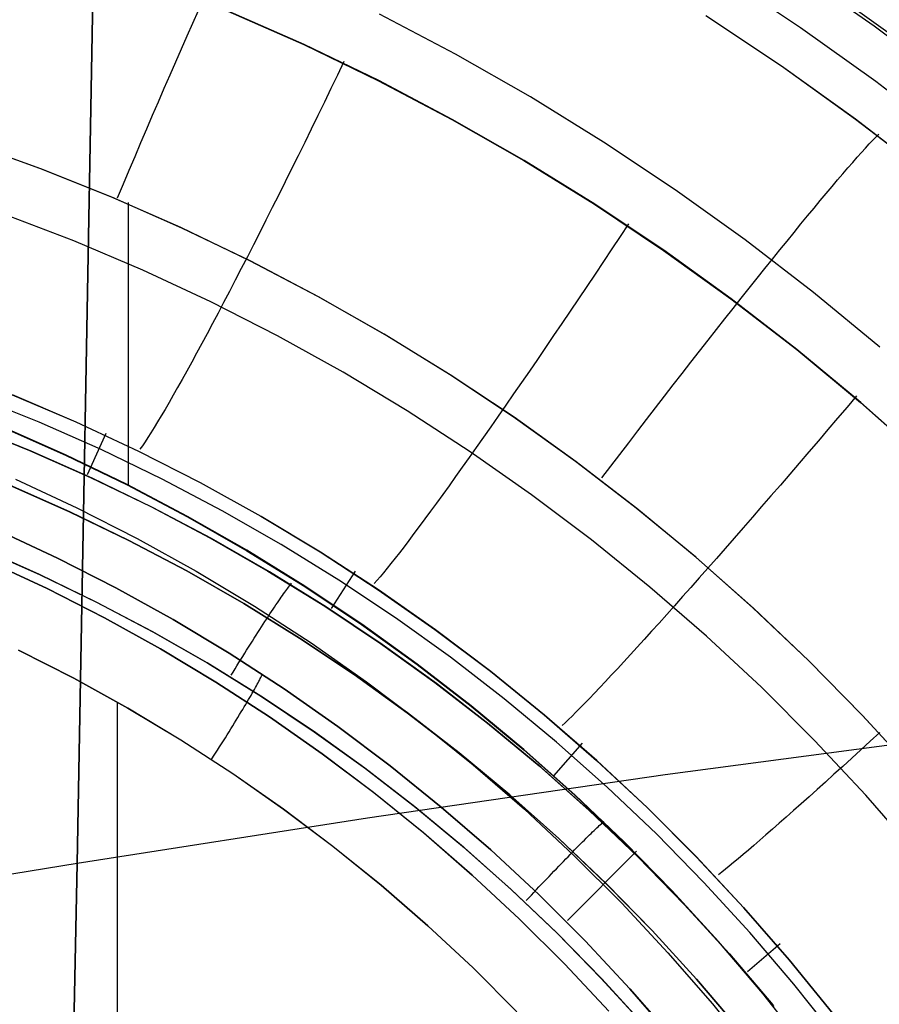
# Model space of a CAD drawing. Header units: millimetres. Extents: x -273 to 273, y -240 to 302.
# Tile 63 of 256: x -158 to -150, y -142 to -133. Entities that reach past the tile are written whole.
import ezdxf

# ---------------------------------------------------------------- set-up
doc = ezdxf.new("R2010")
doc.units = ezdxf.units.MM
doc.header["$MEASUREMENT"] = 0
doc.layers.add('IGES level 1', color=7, linetype='Continuous', true_color=0x3e413d)
doc.layers.add('IGES level 2', color=7, linetype='Continuous', true_color=0x008000)

msp = doc.modelspace()

# ---------------------------------------------------------------- linework, layer by layer
at = {"layer": 'IGES level 1'}
for p, q in [((-149.9185, -132.615, 415.6908), (-150.6389, -132.1111, 415.7274)), ((-151.3101, -132.1516, 414.2233), (-150.5984, -132.6254, 414.1894)), ((-149.63, -132.789, 415.6905), (-150.3204, -132.2931, 415.7237)), ((-156.2121, -132.5866, 410.2731), (-156.1604, -132.4713, 410.3302)), ((-155.8891, -132.4754, 422.7703), (-155.1879, -132.7849, 422.731)), ((-155.1858, -132.7845, 422.7309), (-155.887, -132.475, 422.7701)), ((-153.7848, -132.8746, 410.6249), (-154.4886, -132.5052, 410.6627)), ((-156.2642, -132.7037, 410.2204), (-156.2121, -132.5866, 410.2731)), ((-151.4724, -132.5153, 412.7321), (-150.7729, -132.9818, 412.7024)), ((-151.4722, -132.5148, 412.7319), (-150.7727, -132.9813, 412.7023)), ((-150.5984, -132.6254, 414.1894), (-149.9034, -133.1235, 414.1572)), ((-149.216, -133.1438, 415.656), (-149.9185, -132.615, 415.6908)), ((-156.3168, -132.8226, 410.1722), (-156.2642, -132.7037, 410.2204)), ((-156.3699, -132.943, 410.1285), (-156.3168, -132.8226, 410.1722)), ((-155.1879, -132.7849, 422.731), (-154.4977, -133.1185, 422.693)), ((-154.4955, -133.118, 422.6929), (-155.1858, -132.7845, 422.7309)), ((-156.4232, -133.0648, 410.0894), (-156.3699, -132.943, 410.1285)), ((-154.8165, -132.9417, 422.7152), (-154.8767, -133.0668, 422.719)), ((-153.0941, -133.2682, 410.5886), (-153.7848, -132.8746, 410.6249)), ((-150.7729, -132.9818, 412.7024), (-150.0898, -133.4722, 412.6742)), ((-150.7727, -132.9813, 412.7023), (-150.0897, -133.4717, 412.674)), ((-156.4769, -133.1879, 410.0549), (-156.4232, -133.0648, 410.0894)), ((-154.8767, -133.0668, 422.719), (-154.937, -133.1919, 422.7181)), ((-154.4977, -133.1185, 422.693), (-153.8194, -133.4758, 422.6565)), ((-153.8172, -133.4753, 422.6563), (-154.4955, -133.118, 422.6929)), ((-149.9034, -133.1235, 414.1572), (-149.2259, -133.6453, 414.1267)), ((-156.5307, -133.3121, 410.0251), (-156.4769, -133.1879, 410.0549)), ((-154.937, -133.1919, 422.7181), (-154.9975, -133.3167, 422.7123)), ((-156.5848, -133.4372, 410), (-156.5307, -133.3121, 410.0251)), ((-154.9975, -133.3167, 422.7123), (-155.0581, -133.4412, 422.7018)), ((-152.4173, -133.6854, 410.5538), (-153.0941, -133.2682, 410.5886)), ((-156.6389, -133.5632, 409.9796), (-156.5848, -133.4372, 410)), ((-155.0581, -133.4412, 422.7018), (-155.1187, -133.5652, 422.6864)), ((-153.8194, -133.4758, 422.6565), (-153.1537, -133.8563, 422.6213)), ((-153.1515, -133.8558, 422.6212), (-153.8172, -133.4753, 422.6563)), ((-150.0898, -133.4722, 412.6742), (-149.4242, -133.986, 412.6474)), ((-150.0897, -133.4717, 412.674), (-149.424, -133.9855, 412.6472)), ((-156.693, -133.6899, 409.964), (-156.6389, -133.5632, 409.9796)), ((-155.1187, -133.5652, 422.6864), (-155.1793, -133.6885, 422.6662)), ((-157.628, -133.9292, 409.9875), (-158.2936, -133.6902, 410.026)), ((-156.747, -133.8171, 409.9531), (-156.693, -133.6899, 409.964)), ((-155.1793, -133.6885, 422.6662), (-155.2397, -133.811, 422.6414)), ((-151.7553, -134.1257, 410.5206), (-152.4173, -133.6854, 410.5538)), ((-149.9625, -133.7028, 412.2887), (-149.9307, -133.6688, 412.4167)), ((-149.9307, -133.6688, 412.4167), (-149.9015, -133.6384, 412.5462)), ((-149.9015, -133.6384, 412.5462), (-149.8749, -133.6115, 412.677)), ((-157.6182, -133.9324, 409.9869), (-158.2835, -133.6932, 410.0254)), ((-150.0734, -133.8254, 411.9153), (-150.0339, -133.7812, 412.0378)), ((-150.0339, -133.7812, 412.0378), (-149.997, -133.7403, 412.1624)), ((-149.997, -133.7403, 412.1624), (-149.9625, -133.7028, 412.2887)), ((-156.801, -133.9446, 409.947), (-156.747, -133.8171, 409.9531)), ((-155.2397, -133.811, 422.6414), (-155.2999, -133.9326, 422.6117)), ((-153.1537, -133.8563, 422.6213), (-152.5016, -134.2596, 422.5876)), ((-152.4994, -134.2592, 422.5874), (-153.1515, -133.8558, 422.6212)), ((-150.1596, -133.924, 411.6764), (-150.1153, -133.8731, 411.7947)), ((-150.1153, -133.8731, 411.7947), (-150.0734, -133.8254, 411.9153)), ((-156.9709, -134.191, 409.9501), (-157.628, -133.9292, 409.9875)), ((-156.9615, -134.1945, 409.9496), (-157.6182, -133.9324, 409.9869)), ((-156.8548, -134.0724, 409.9458), (-156.801, -133.9446, 409.947)), ((-155.2999, -133.9326, 422.6117), (-155.3598, -134.0531, 422.5774)), ((-150.2063, -133.9781, 411.5605), (-150.1596, -133.924, 411.6764)), ((-155.3598, -134.0531, 422.5774), (-155.4194, -134.1723, 422.5385)), ((-150.3065, -134.0958, 411.3363), (-150.2553, -134.0354, 411.4471)), ((-150.2553, -134.0354, 411.4471), (-150.2063, -133.9781, 411.5605)), ((-156.9083, -134.2002, 409.9493), (-156.8548, -134.0724, 409.9458)), ((-151.1089, -134.5887, 410.4889), (-151.7553, -134.1257, 410.5206)), ((-150.3598, -134.1592, 411.2282), (-150.3065, -134.0958, 411.3363)), ((-156.3232, -134.4755, 409.9139), (-156.9709, -134.191, 409.9501)), ((-156.3142, -134.4791, 409.9134), (-156.9615, -134.1945, 409.9496)), ((-155.4194, -134.1723, 422.5385), (-155.4786, -134.2901, 422.495)), ((-150.4729, -134.2949, 411.0209), (-150.4153, -134.2256, 411.123)), ((-150.4153, -134.2256, 411.123), (-150.3598, -134.1592, 411.2282)), ((-156.8073, -136.8619, 409.9957), (-156.8082, -134.2427, 409.9438)), ((-155.4786, -134.2901, 422.495), (-155.5372, -134.4064, 422.4469)), ((-152.5016, -134.2596, 422.5876), (-151.8637, -134.6852, 422.5553)), ((-151.8614, -134.6848, 422.5552), (-152.4994, -134.2592, 422.5874)), ((-150.5324, -134.3669, 410.9218), (-150.4729, -134.2949, 411.0209)), ((-157.3129, -134.5982, 422.0528), (-157.9592, -134.35, 422.0943)), ((-155.5372, -134.4064, 422.4469), (-155.5953, -134.5211, 422.3943)), ((-150.5939, -134.4417, 410.826), (-150.5324, -134.3669, 410.9218)), ((-155.6857, -134.7821, 409.8789), (-156.3232, -134.4755, 409.9139)), ((-155.6771, -134.7859, 409.8784), (-156.3142, -134.4791, 409.9134)), ((-152.1881, -134.4397, 422.5805), (-152.265, -134.5559, 422.5852)), ((-150.6572, -134.5191, 410.7335), (-150.5939, -134.4417, 410.826)), ((-156.6756, -134.8688, 422.0125), (-157.3129, -134.5982, 422.0528)), ((-155.5953, -134.5211, 422.3943), (-155.6528, -134.6339, 422.3373)), ((-152.265, -134.5559, 422.5852), (-152.3421, -134.6721, 422.585)), ((-150.4787, -135.0737, 410.4588), (-151.1089, -134.5887, 410.4889)), ((-150.7891, -134.6814, 410.559), (-150.7223, -134.599, 410.6445)), ((-150.7223, -134.599, 410.6445), (-150.6572, -134.5191, 410.7335)), ((-155.6528, -134.6339, 422.3373), (-155.7095, -134.7448, 422.276)), ((-152.3421, -134.6721, 422.585), (-152.4193, -134.7881, 422.5799)), ((-151.8637, -134.6852, 422.5553), (-151.2409, -135.1327, 422.5246)), ((-151.2386, -135.1322, 422.5245), (-151.8614, -134.6848, 422.5552)), ((-150.8575, -134.7661, 410.4772), (-150.7891, -134.6814, 410.559)), ((-155.7095, -134.7448, 422.276), (-155.7655, -134.8536, 422.2103)), ((-155.0591, -135.1107, 409.8451), (-155.6857, -134.7821, 409.8789)), ((-150.9274, -134.8531, 410.3992), (-150.8575, -134.7661, 410.4772)), ((-156.0481, -135.1615, 421.9735), (-156.6756, -134.8688, 422.0125)), ((-155.7655, -134.8536, 422.2103), (-155.8207, -134.9602, 422.1405)), ((-155.0509, -135.1146, 409.8447), (-155.6771, -134.7859, 409.8784)), ((-152.4193, -134.7881, 422.5799), (-152.4965, -134.9038, 422.57)), ((-150.9988, -134.9422, 410.325), (-150.9274, -134.8531, 410.3992)), ((-155.8207, -134.9602, 422.1405), (-155.8749, -135.0645, 422.0666)), ((-152.4965, -134.9038, 422.57), (-152.5737, -135.019, 422.5552)), ((-151.0716, -135.0334, 410.2547), (-150.9988, -134.9422, 410.325)), ((-152.5737, -135.019, 422.5552), (-152.6507, -135.1336, 422.5357)), ((-151.1457, -135.1265, 410.1884), (-151.0716, -135.0334, 410.2547)), ((-155.8749, -135.0645, 422.0666), (-155.9282, -135.1663, 421.9886)), ((-154.4442, -135.4607, 409.8126), (-155.0591, -135.1107, 409.8451)), ((-154.4364, -135.4647, 409.8122), (-155.0509, -135.1146, 409.8447)), ((-152.6507, -135.1336, 422.5357), (-152.7274, -135.2474, 422.5113)), ((-151.2409, -135.1327, 422.5246), (-150.6338, -135.6014, 422.4955)), ((-150.6315, -135.601, 422.4953), (-151.2386, -135.1322, 422.5245)), ((-151.2209, -135.2214, 410.1262), (-151.1457, -135.1265, 410.1884)), ((-149.8657, -135.5803, 410.4304), (-150.4787, -135.0737, 410.4588)), ((-155.431, -135.4759, 421.9359), (-156.0481, -135.1615, 421.9735)), ((-155.9282, -135.1663, 421.9886), (-155.9804, -135.2655, 421.9067)), ((-151.2973, -135.3181, 410.0681), (-151.2209, -135.2214, 410.1262)), ((-155.9804, -135.2655, 421.9067), (-156.0315, -135.362, 421.821)), ((-152.7274, -135.2474, 422.5113), (-152.8038, -135.3604, 422.4822)), ((-151.3748, -135.4163, 410.0143), (-151.2973, -135.3181, 410.0681)), ((-156.0315, -135.362, 421.821), (-156.0815, -135.4557, 421.7315)), ((-152.8038, -135.3604, 422.4822), (-152.8797, -135.4724, 422.4483)), ((-151.4531, -135.5161, 409.9648), (-151.3748, -135.4163, 410.0143)), ((-156.0815, -135.4557, 421.7315), (-156.1302, -135.5465, 421.6384)), ((-154.8252, -135.8116, 421.8997), (-155.431, -135.4759, 421.9359)), ((-153.8417, -135.8317, 409.7815), (-154.4442, -135.4607, 409.8126)), ((-153.8342, -135.8358, 409.7811), (-154.4364, -135.4647, 409.8122)), ((-152.8797, -135.4724, 422.4483), (-152.9551, -135.5831, 422.4097)), ((-156.1302, -135.5465, 421.6384), (-156.1777, -135.6342, 421.5418)), ((-152.9551, -135.5831, 422.4097), (-153.0299, -135.6926, 422.3666)), ((-151.5324, -135.6172, 409.9196), (-151.4531, -135.5161, 409.9648)), ((-150.6338, -135.6014, 422.4955), (-150.0433, -136.0909, 422.4679)), ((-150.0409, -136.0904, 422.4678), (-150.6315, -135.601, 422.4953)), ((-156.1777, -135.6342, 421.5418), (-156.2238, -135.7187, 421.4418)), ((-153.0299, -135.6926, 422.3666), (-153.1039, -135.8007, 422.3188)), ((-151.6123, -135.7196, 409.8788), (-151.5324, -135.6172, 409.9196)), ((-156.2238, -135.7187, 421.4418), (-156.2686, -135.8, 421.3385)), ((-151.693, -135.8232, 409.8425), (-151.6123, -135.7196, 409.8788)), ((-156.2686, -135.8, 421.3385), (-156.3119, -135.878, 421.232)), ((-154.2314, -136.1682, 421.8649), (-154.8252, -135.8116, 421.8997)), ((-153.2522, -136.2234, 409.7517), (-153.8417, -135.8317, 409.7815)), ((-153.2452, -136.2276, 409.7513), (-153.8342, -135.8358, 409.7811)), ((-153.1039, -135.8007, 422.3188), (-153.1771, -135.9072, 422.2664)), ((-151.7742, -135.9278, 409.8106), (-151.693, -135.8232, 409.8425)), ((-156.3537, -135.9525, 421.1226), (-156.3939, -136.0235, 421.0102)), ((-156.3119, -135.878, 421.232), (-156.3537, -135.9525, 421.1226)), ((-153.1771, -135.9072, 422.2664), (-153.2494, -136.012, 422.2097)), ((-151.8559, -136.0333, 409.7833), (-151.7742, -135.9278, 409.8106)), ((-157.6336, -136.2729, 419.2695), (-158.2154, -136.0401, 419.3017)), ((-157.8838, -136.0193, 419.837), (-157.295, -136.2696, 419.7967)), ((-157.2918, -136.2713, 419.7965), (-157.8806, -136.0209, 419.8367)), ((-156.3939, -136.0235, 421.0102), (-156.4326, -136.0909, 420.8951)), ((-153.2494, -136.012, 422.2097), (-153.3208, -136.1151, 422.1485)), ((-151.938, -136.1395, 409.7605), (-151.8559, -136.0333, 409.7833)), ((-150.0801, -136.0291, 422.4824), (-150.1682, -136.133, 422.4875)), ((-156.4326, -136.0909, 420.8951), (-156.4696, -136.1546, 420.7774)), ((-153.3208, -136.1151, 422.1485), (-153.391, -136.2161, 422.083)), ((-152.0204, -136.2464, 409.7423), (-151.938, -136.1395, 409.7605)), ((-150.1682, -136.133, 422.4875), (-150.2566, -136.2369, 422.488)), ((-150.0433, -136.0909, 422.4679), (-149.4699, -136.6004, 422.442)), ((-149.4675, -136.6, 422.4419), (-150.0409, -136.0904, 422.4678)), ((-156.5049, -136.2145, 420.6572), (-156.5385, -136.2705, 420.5347)), ((-156.4696, -136.1546, 420.7774), (-156.5049, -136.2145, 420.6572)), ((-153.6503, -136.5454, 421.8316), (-154.2314, -136.1682, 421.8649)), ((-153.391, -136.2161, 422.083), (-153.4601, -136.3151, 422.0132)), ((-152.6766, -136.6352, 409.7233), (-153.2522, -136.2234, 409.7517)), ((-152.67, -136.6394, 409.7229), (-153.2452, -136.2276, 409.7513)), ((-150.2566, -136.2369, 422.488), (-150.345, -136.3406, 422.4839)), ((-158.2957, -136.3047, 418.2719), (-157.7225, -136.5344, 418.2408)), ((-157.7067, -136.5402, 418.2402), (-158.28, -136.3098, 418.2713)), ((-157.9663, -136.3228, 410.0564), (-157.3893, -136.5776, 410.024)), ((-157.3882, -136.5739, 410.0238), (-157.9653, -136.319, 410.0562)), ((-157.0601, -136.5258, 419.2383), (-157.6336, -136.2729, 419.2695)), ((-157.295, -136.2696, 419.7967), (-156.7152, -136.5403, 419.7577)), ((-156.712, -136.5421, 419.7575), (-157.2918, -136.2713, 419.7965)), ((-156.5703, -136.3226, 420.41), (-156.6003, -136.3708, 420.2833)), ((-156.5385, -136.2705, 420.5347), (-156.5703, -136.3226, 420.41)), ((-153.4601, -136.3151, 422.0132), (-153.528, -136.412, 421.9393)), ((-152.1029, -136.3539, 409.7287), (-152.0204, -136.2464, 409.7423)), ((-157.187, -136.7562, 418.2153), (-157.0123, -136.3752, 419.7795)), ((-156.6285, -136.4149, 420.1547), (-156.6547, -136.4549, 420.0243)), ((-156.6003, -136.3708, 420.2833), (-156.6285, -136.4149, 420.1547)), ((-153.528, -136.412, 421.9393), (-153.5945, -136.5065, 421.8613)), ((-152.1856, -136.4618, 409.7197), (-152.1029, -136.3539, 409.7287)), ((-150.345, -136.3406, 422.4839), (-150.4333, -136.4441, 422.4751)), ((-156.6791, -136.4908, 419.8924), (-156.7015, -136.5225, 419.7591)), ((-156.6547, -136.4549, 420.0243), (-156.6791, -136.4908, 419.8924)), ((-153.5945, -136.5065, 421.8613), (-153.6596, -136.5986, 421.7793)), ((-152.2683, -136.5699, 409.7154), (-152.1856, -136.4618, 409.7197)), ((-150.4333, -136.4441, 422.4751), (-150.5216, -136.5472, 422.4617)), ((-157.7225, -136.5344, 418.2408), (-157.1576, -136.7838, 418.2107)), ((-157.1418, -136.7903, 418.2101), (-157.7067, -136.5402, 418.2402)), ((-157.3893, -136.5776, 410.024), (-156.8213, -136.8522, 409.9927)), ((-156.8202, -136.8486, 409.9925), (-157.3882, -136.5739, 410.0238)), ((-156.4956, -136.7983, 419.2082), (-157.0601, -136.5258, 419.2383)), ((-156.7152, -136.5403, 419.7577), (-156.1451, -136.8311, 419.7202)), ((-156.1419, -136.833, 419.7199), (-156.712, -136.5421, 419.7575)), ((-153.6596, -136.5986, 421.7793), (-153.7232, -136.6882, 421.6935)), ((-153.0826, -136.9426, 421.7999), (-153.6503, -136.5454, 421.8316)), ((-152.3508, -136.6782, 409.7157), (-152.2683, -136.5699, 409.7154)), ((-150.5216, -136.5472, 422.4617), (-150.6096, -136.6497, 422.4436)), ((-153.7232, -136.6882, 421.6935), (-153.7853, -136.7751, 421.6039)), ((-152.1156, -137.0666, 409.6963), (-152.6766, -136.6352, 409.7233)), ((-152.1092, -137.0709, 409.696), (-152.67, -136.6394, 409.7229)), ((-152.4332, -136.7866, 409.7206), (-152.3508, -136.6782, 409.7157)), ((-150.6096, -136.6497, 422.4436), (-150.6973, -136.7517, 422.421)), ((-157.1576, -136.7838, 418.2107), (-156.6015, -137.0526, 418.1816)), ((-153.7853, -136.7751, 421.6039), (-153.8457, -136.8593, 421.5106)), ((-150.6973, -136.7517, 422.421), (-150.7846, -136.8529, 422.3938)), ((-157.9055, -136.8557, 417.7018), (-157.3511, -137.1003, 417.6705)), ((-157.3509, -137.1003, 417.6706), (-157.9052, -136.8556, 417.7019)), ((-157.8514, -136.7986, 411.5483), (-157.2848, -137.0626, 411.5269)), ((-156.5857, -137.0598, 418.181), (-157.1418, -136.7903, 418.2101)), ((-156.8213, -136.8522, 409.9927), (-156.2631, -137.1463, 409.9624)), ((-156.2619, -137.1427, 409.9623), (-156.8202, -136.8486, 409.9925)), ((-155.9409, -137.0902, 419.179), (-156.4956, -136.7983, 419.2082)), ((-156.1451, -136.8311, 419.7202), (-155.5854, -137.1415, 419.684)), ((-155.5822, -137.1436, 419.6838), (-156.1419, -136.833, 419.7199)), ((-153.8457, -136.8593, 421.5106), (-153.9044, -136.9407, 421.4137)), ((-150.7846, -136.8529, 422.3938), (-150.8713, -136.9532, 422.3621)), ((-153.9044, -136.9407, 421.4137), (-153.9614, -137.0191, 421.3135)), ((-152.529, -137.3593, 421.7697), (-153.0826, -136.9426, 421.7999)), ((-150.8713, -136.9532, 422.3621), (-150.9574, -137.0525, 422.3258)), ((-156.6015, -137.0526, 418.1816), (-156.0551, -137.3405, 418.1534)), ((-153.9614, -137.0191, 421.3135), (-154.0164, -137.0945, 421.2099)), ((-150.9574, -137.0525, 422.3258), (-151.0427, -137.1508, 422.2852)), ((-157.3511, -137.1003, 417.6705), (-156.8056, -137.3641, 417.6403)), ((-156.8053, -137.364, 417.6404), (-157.3509, -137.1003, 417.6706)), ((-157.2848, -137.0626, 411.5269), (-156.7277, -137.3462, 411.5062)), ((-156.0393, -137.3484, 418.1529), (-156.5857, -137.0598, 418.181)), ((-156.2631, -137.1463, 409.9624), (-155.7153, -137.4596, 409.9333)), ((-155.7141, -137.456, 409.9332), (-156.2619, -137.1427, 409.9623)), ((-155.3965, -137.4011, 419.151), (-155.9409, -137.0902, 419.179)), ((-155.5854, -137.1415, 419.684), (-155.0368, -137.4714, 419.6493)), ((-155.0336, -137.4736, 419.6491), (-155.5822, -137.1436, 419.6838)), ((-154.0164, -137.0945, 421.2099), (-154.0696, -137.1668, 421.1031)), ((-151.5696, -137.5172, 409.6708), (-152.1156, -137.0666, 409.6963)), ((-151.5637, -137.5215, 409.6705), (-152.1092, -137.0709, 409.696)), ((-154.1207, -137.2358, 420.9933), (-154.1699, -137.3015, 420.8806)), ((-154.0696, -137.1668, 421.1031), (-154.1207, -137.2358, 420.9933)), ((-151.0427, -137.1508, 422.2852), (-151.1272, -137.2478, 422.2401)), ((-157.4644, -137.5288, 413.3584), (-158.0128, -137.2733, 413.3873)), ((-158.0126, -137.2731, 413.3874), (-157.4641, -137.5286, 413.3585)), ((-154.1699, -137.3015, 420.8806), (-154.2169, -137.3639, 420.7651)), ((-151.1272, -137.2478, 422.2401), (-151.2108, -137.3435, 422.1906)), ((-156.8056, -137.3641, 417.6403), (-156.2694, -137.6465, 417.6111)), ((-156.2691, -137.6465, 417.6113), (-156.8053, -137.364, 417.6404)), ((-156.7277, -137.3462, 411.5062), (-156.1808, -137.6491, 411.4863)), ((-156.0551, -137.3405, 418.1534), (-155.519, -137.6472, 418.1264)), ((-155.5032, -137.6558, 418.1258), (-156.0393, -137.3484, 418.1529)), ((-154.8632, -137.7307, 419.1241), (-155.3965, -137.4011, 419.151)), ((-154.2169, -137.3639, 420.7651), (-154.2617, -137.4228, 420.6469)), ((-151.9902, -137.7951, 421.7411), (-152.529, -137.3593, 421.7697)), ((-151.2108, -137.3435, 422.1906), (-151.2934, -137.4378, 422.1369)), ((-157.631, -137.6794, 417.4734), (-158.1653, -137.4436, 417.5036)), ((-158.1583, -137.4463, 417.5031), (-157.624, -137.6823, 417.473)), ((-155.7153, -137.4596, 409.9333), (-155.1787, -137.7915, 409.9054)), ((-155.1774, -137.7881, 409.9053), (-155.7141, -137.456, 409.9332)), ((-155.0368, -137.4714, 419.6493), (-154.5, -137.8202, 419.6161)), ((-154.4968, -137.8225, 419.6159), (-155.0336, -137.4736, 419.6491)), ((-154.3043, -137.4782, 420.5262), (-154.3447, -137.5299, 420.4032)), ((-154.2617, -137.4228, 420.6469), (-154.3043, -137.4782, 420.5262)), ((-151.2934, -137.4378, 422.1369), (-151.3748, -137.5306, 422.0789)), ((-157.5593, -137.8101, 413.8384), (-158.0974, -137.5593, 413.8684)), ((-158.0971, -137.5593, 413.8683), (-157.559, -137.8101, 413.8382)), ((-156.9251, -137.8032, 413.3304), (-157.4644, -137.5288, 413.3584)), ((-157.4641, -137.5286, 413.3585), (-156.9248, -137.803, 413.3306)), ((-154.3827, -137.578, 420.278), (-154.4184, -137.6224, 420.1507)), ((-154.3447, -137.5299, 420.4032), (-154.3827, -137.578, 420.278)), ((-151.0396, -137.9864, 409.6468), (-151.5696, -137.5172, 409.6708)), ((-151.034, -137.9907, 409.6465), (-151.5637, -137.5215, 409.6705)), ((-151.3748, -137.5306, 422.0789), (-151.455, -137.6216, 422.0167)), ((-157.105, -137.9335, 417.4443), (-157.631, -137.6794, 417.4734)), ((-157.624, -137.6823, 417.473), (-157.098, -137.9367, 417.4438)), ((-156.2694, -137.6465, 417.6111), (-155.7432, -137.9474, 417.5831)), ((-155.7429, -137.9473, 417.5832), (-156.2691, -137.6465, 417.6113)), ((-156.1808, -137.6491, 411.4863), (-155.6448, -137.9708, 411.4671)), ((-155.519, -137.6472, 418.1264), (-154.9937, -137.9723, 418.1004)), ((-154.9779, -137.9816, 418.0999), (-155.5032, -137.6558, 418.1258)), ((-154.9326, -137.9924, 418.103), (-154.7097, -137.6479, 419.6345)), ((-154.4517, -137.6631, 420.0215), (-154.4825, -137.6999, 419.8906)), ((-154.4184, -137.6224, 420.1507), (-154.4517, -137.6631, 420.0215)), ((-151.455, -137.6216, 422.0167), (-151.5339, -137.711, 421.9504)), ((-155.3201, -137.7851, 418.025), (-155.313, -137.7761, 418.0566)), ((-155.313, -137.7761, 418.0566), (-155.3064, -137.768, 418.0886)), ((-155.3064, -137.768, 418.0886), (-155.3004, -137.7609, 418.1209)), ((-154.3415, -138.0785, 419.0983), (-154.8632, -137.7307, 419.1241)), ((-154.5108, -137.7328, 419.7581), (-154.5366, -137.7619, 419.6242)), ((-154.4825, -137.6999, 419.8906), (-154.5108, -137.7328, 419.7581)), ((-151.5339, -137.711, 421.9504), (-151.6114, -137.7984, 421.8802)), ((-157.0303, -138.0794, 413.8094), (-157.5593, -137.8101, 413.8384)), ((-157.559, -137.8101, 413.8382), (-157.03, -138.0794, 413.8093)), ((-156.3957, -138.0963, 413.3035), (-156.9251, -137.8032, 413.3304)), ((-156.9248, -137.803, 413.3306), (-156.3954, -138.0961, 413.3036)), ((-155.3958, -137.8888, 417.7894), (-155.3846, -137.8729, 417.8169)), ((-155.3846, -137.8729, 417.8169), (-155.3739, -137.8578, 417.845)), ((-155.3739, -137.8578, 417.845), (-155.3637, -137.8435, 417.8736)), ((-155.3637, -137.8435, 417.8736), (-155.3539, -137.8301, 417.9029)), ((-155.3539, -137.8301, 417.9029), (-155.3447, -137.8175, 417.9327)), ((-155.3447, -137.8175, 417.9327), (-155.336, -137.8058, 417.963)), ((-155.336, -137.8058, 417.963), (-155.3278, -137.795, 417.9938)), ((-155.3278, -137.795, 417.9938), (-155.3201, -137.7851, 418.025)), ((-155.1787, -137.7915, 409.9054), (-154.6538, -138.1419, 409.8787)), ((-154.6524, -138.1385, 409.8786), (-155.1774, -137.7881, 409.9053)), ((-154.5, -137.8202, 419.6161), (-153.9756, -138.1875, 419.5844)), ((-153.9724, -138.19, 419.5842), (-154.4968, -137.8225, 419.6159)), ((-151.4668, -138.2494, 421.7142), (-151.9902, -137.7951, 421.7411)), ((-151.6114, -137.7984, 421.8802), (-151.6874, -137.8839, 421.8059)), ((-156.5882, -138.2057, 417.4161), (-157.105, -137.9335, 417.4443)), ((-157.098, -137.9367, 417.4438), (-156.5812, -138.2092, 417.4157)), ((-155.7432, -137.9474, 417.5831), (-155.2278, -138.2663, 417.5561)), ((-155.2274, -138.2662, 417.5563), (-155.7429, -137.9473, 417.5832)), ((-155.4581, -137.9799, 417.6628), (-155.4448, -137.9603, 417.6866)), ((-155.4448, -137.9603, 417.6866), (-155.4319, -137.9413, 417.7112)), ((-155.4319, -137.9413, 417.7112), (-155.4194, -137.923, 417.7365)), ((-155.4194, -137.923, 417.7365), (-155.4074, -137.9055, 417.7626)), ((-155.4074, -137.9055, 417.7626), (-155.3958, -137.8888, 417.7894)), ((-151.6874, -137.8839, 421.8059), (-151.7618, -137.9674, 421.7279)), ((-155.6448, -137.9708, 411.4671), (-155.1203, -138.3111, 411.4487)), ((-155.5149, -138.0654, 417.5759), (-155.5002, -138.0431, 417.5963)), ((-155.5002, -138.0431, 417.5963), (-155.4858, -138.0214, 417.6176)), ((-155.4858, -138.0214, 417.6176), (-155.4718, -138.0003, 417.6398)), ((-155.4718, -138.0003, 417.6398), (-155.4581, -137.9799, 417.6628)), ((-154.9937, -137.9723, 418.1004), (-154.4799, -138.3153, 418.0756)), ((-154.4643, -138.3253, 418.075), (-154.9779, -137.9816, 418.0999)), ((-151.8345, -138.0486, 421.646), (-151.9055, -138.1277, 421.5605)), ((-151.7618, -137.9674, 421.7279), (-151.8345, -138.0486, 421.646)), ((-150.526, -138.4736, 409.6243), (-151.0396, -137.9864, 409.6468)), ((-150.5208, -138.4779, 409.624), (-151.034, -137.9907, 409.6465)), ((-156.5109, -138.3671, 413.7815), (-157.0303, -138.0794, 413.8094)), ((-157.03, -138.0794, 413.8093), (-156.5106, -138.367, 413.7813)), ((-155.8767, -138.4076, 413.2776), (-156.3957, -138.0963, 413.3035)), ((-156.3954, -138.0961, 413.3036), (-155.8764, -138.4074, 413.2778)), ((-155.5784, -138.1628, 417.5019), (-155.5622, -138.1378, 417.5187)), ((-155.5622, -138.1378, 417.5187), (-155.5463, -138.1133, 417.5366)), ((-155.5463, -138.1133, 417.5366), (-155.5307, -138.0893, 417.5555)), ((-155.5307, -138.0893, 417.5555), (-155.5153, -138.066, 417.5753)), ((-154.6538, -138.1419, 409.8787), (-154.1412, -138.5101, 409.8533)), ((-154.1398, -138.5069, 409.8531), (-154.6524, -138.1385, 409.8786)), ((-153.8321, -138.4441, 419.0738), (-154.3415, -138.0785, 419.0983)), ((-151.9055, -138.1277, 421.5605), (-151.9746, -138.2043, 421.4715)), ((-156.081, -138.4957, 417.389), (-156.5882, -138.2057, 417.4161)), ((-156.5812, -138.2092, 417.4157), (-156.074, -138.4994, 417.3886)), ((-155.6285, -138.2408, 417.4575), (-155.6116, -138.2144, 417.4712)), ((-155.6116, -138.2144, 417.4712), (-155.5949, -138.1883, 417.486)), ((-155.5949, -138.1883, 417.486), (-155.5784, -138.1628, 417.5019)), ((-153.9756, -138.1875, 419.5844), (-153.4642, -138.5729, 419.5543)), ((-153.4611, -138.5755, 419.5541), (-153.9724, -138.19, 419.5842)), ((-151.9746, -138.2043, 421.4715), (-152.0419, -138.2786, 421.379)), ((-155.698, -138.3504, 417.4135), (-155.6804, -138.3225, 417.4229)), ((-155.6804, -138.3225, 417.4229), (-155.6629, -138.2949, 417.4333)), ((-155.6629, -138.2949, 417.4333), (-155.6456, -138.2677, 417.4448)), ((-155.6456, -138.2677, 417.4448), (-155.6285, -138.2408, 417.4575)), ((-155.2278, -138.2663, 417.5561), (-154.7236, -138.6028, 417.5303)), ((-154.7232, -138.6028, 417.5305), (-155.2274, -138.2662, 417.5563)), ((-155.1203, -138.3111, 411.4487), (-154.608, -138.6695, 411.431)), ((-154.4799, -138.3153, 418.0756), (-153.9782, -138.676, 418.0519)), ((-153.9627, -138.6867, 418.0514), (-154.4643, -138.3253, 418.075)), ((-152.0419, -138.2786, 421.379), (-152.1071, -138.3503, 421.2831)), ((-150.9595, -138.7216, 421.689), (-151.4668, -138.2494, 421.7142)), ((-157.8229, -138.3779, 414.0966), (-157.3137, -138.6372, 414.0687)), ((-157.3136, -138.6372, 414.0687), (-157.8228, -138.3779, 414.0966)), ((-156.0019, -138.6726, 413.7547), (-156.5109, -138.3671, 413.7815)), ((-156.5106, -138.367, 413.7813), (-156.0015, -138.6726, 413.7545)), ((-155.3689, -138.7368, 413.2529), (-155.8767, -138.4076, 413.2776)), ((-155.8764, -138.4074, 413.2778), (-155.3686, -138.7366, 413.253)), ((-155.7513, -138.4356, 417.3924), (-155.7334, -138.407, 417.3983)), ((-155.7334, -138.407, 417.3983), (-155.7157, -138.3786, 417.4054)), ((-155.7157, -138.3786, 417.4054), (-155.698, -138.3504, 417.4135)), ((-152.1702, -138.4194, 421.1839), (-152.2313, -138.4859, 421.0817)), ((-152.1071, -138.3503, 421.2831), (-152.1702, -138.4194, 421.1839)), ((-155.5841, -138.803, 417.363), (-156.081, -138.4957, 417.389)), ((-156.074, -138.4994, 417.3886), (-155.5771, -138.807, 417.3626)), ((-155.8051, -138.5225, 417.3818), (-155.7872, -138.4934, 417.3842)), ((-155.7872, -138.4934, 417.3842), (-155.7692, -138.4644, 417.3877)), ((-155.7692, -138.4644, 417.3877), (-155.7513, -138.4356, 417.3924)), ((-154.1412, -138.5101, 409.8533), (-153.6416, -138.8959, 409.8291)), ((-153.6402, -138.8928, 409.8289), (-154.1398, -138.5069, 409.8531)), ((-153.3356, -138.8272, 419.0505), (-153.8321, -138.4441, 419.0738)), ((-152.2313, -138.4859, 421.0817), (-152.2901, -138.5495, 420.9764)), ((-150.0294, -138.9783, 409.6033), (-150.526, -138.4736, 409.6243)), ((-150.0246, -138.9825, 409.6031), (-150.5208, -138.4779, 409.624)), ((-155.8588, -138.6101, 417.3816), (-155.841, -138.5809, 417.3805)), ((-155.841, -138.5809, 417.3805), (-155.8231, -138.5517, 417.3805)), ((-155.8231, -138.5517, 417.3805), (-155.8051, -138.5225, 417.3818)), ((-155.5744, -138.6101, 413.2988), (-155.5706, -138.6017, 413.2668)), ((-154.7236, -138.6028, 417.5303), (-154.2313, -138.9566, 417.5057)), ((-154.2309, -138.9565, 417.5059), (-154.7232, -138.6028, 417.5305)), ((-153.4642, -138.5729, 419.5543), (-152.9665, -138.9759, 419.5258)), ((-152.9634, -138.9787, 419.5256), (-153.4611, -138.5755, 419.5541)), ((-152.2901, -138.5495, 420.9764), (-152.3466, -138.6104, 420.8682)), ((-157.3137, -138.6372, 414.0687), (-156.8137, -138.914, 414.0418)), ((-156.8136, -138.9141, 414.0418), (-157.3136, -138.6372, 414.0687)), ((-155.5037, -138.9957, 413.729), (-156.0019, -138.6726, 413.7547)), ((-156.0015, -138.6726, 413.7545), (-155.5033, -138.9957, 413.7288)), ((-155.6256, -138.7085, 413.5405), (-155.6173, -138.6933, 413.512)), ((-155.6173, -138.6933, 413.512), (-155.6095, -138.6789, 413.483)), ((-155.6095, -138.6789, 413.483), (-155.6022, -138.6654, 413.4534)), ((-155.6022, -138.6654, 413.4534), (-155.5955, -138.6526, 413.4233)), ((-155.5955, -138.6526, 413.4233), (-155.5894, -138.6407, 413.3928)), ((-155.5894, -138.6407, 413.3928), (-155.5838, -138.6296, 413.3619)), ((-155.5838, -138.6296, 413.3619), (-155.5788, -138.6194, 413.3305)), ((-155.5788, -138.6194, 413.3305), (-155.5744, -138.6101, 413.2988)), ((-154.608, -138.6695, 411.431), (-154.1084, -139.0455, 411.4143)), ((-153.9782, -138.676, 418.0519), (-153.4893, -139.0538, 418.0293)), ((-153.474, -139.0652, 418.0288), (-153.9627, -138.6867, 418.0514)), ((-152.4007, -138.6683, 420.7573), (-152.4525, -138.7232, 420.6438)), ((-152.3466, -138.6104, 420.8682), (-152.4007, -138.6683, 420.7573)), ((-155.6751, -138.7957, 413.6734), (-155.6642, -138.7768, 413.6482)), ((-155.6642, -138.7768, 413.6482), (-155.6538, -138.7586, 413.6222)), ((-155.6538, -138.7586, 413.6222), (-155.6439, -138.7412, 413.5956)), ((-155.6439, -138.7412, 413.5956), (-155.6345, -138.7245, 413.5684)), ((-155.6345, -138.7245, 413.5684), (-155.6256, -138.7085, 413.5405)), ((-154.8727, -139.0835, 413.2292), (-155.3689, -138.7368, 413.2529)), ((-155.3686, -138.7366, 413.253), (-154.8724, -139.0833, 413.2293)), ((-152.5018, -138.7752, 420.5277), (-152.5485, -138.824, 420.4093)), ((-152.4525, -138.7232, 420.6438), (-152.5018, -138.7752, 420.5277)), ((-150.4689, -139.2113, 421.6654), (-150.9595, -138.7216, 421.689)), ((-156.9079, -142.5102, 414.123), (-156.9089, -138.8636, 414.0508)), ((-155.724, -138.8789, 413.7677), (-155.7108, -138.8567, 413.7449)), ((-155.7106, -138.8563, 413.7445), (-155.6983, -138.8355, 413.7216)), ((-155.6983, -138.8355, 413.7216), (-155.6865, -138.8152, 413.6978)), ((-155.6865, -138.8152, 413.6978), (-155.6751, -138.7957, 413.6734)), ((-155.0981, -139.1273, 417.3381), (-155.5841, -138.803, 417.363)), ((-155.5771, -138.807, 417.3626), (-155.0911, -139.1316, 417.3377)), ((-152.8526, -139.2272, 419.0284), (-153.3356, -138.8272, 419.0505)), ((-152.5927, -138.8696, 420.2886), (-152.6342, -138.9121, 420.1659)), ((-152.5485, -138.824, 420.4093), (-152.5927, -138.8696, 420.2886)), ((-156.8137, -138.914, 414.0418), (-156.3236, -139.2081, 414.0159)), ((-156.3235, -139.2082, 414.0159), (-156.8136, -138.9141, 414.0418)), ((-155.7812, -138.974, 413.8499), (-155.7663, -138.9494, 413.8308)), ((-155.7663, -138.9494, 413.8308), (-155.7518, -138.9253, 413.8108)), ((-155.7518, -138.9253, 413.8108), (-155.7377, -138.9018, 413.7897)), ((-155.7377, -138.9018, 413.7897), (-155.724, -138.8789, 413.7677)), ((-154.2313, -138.9566, 417.5057), (-153.7515, -139.3272, 417.4823)), ((-153.751, -139.3272, 417.4826), (-154.2309, -138.9565, 417.5059)), ((-153.6416, -138.8959, 409.8291), (-153.1556, -139.2987, 409.8062)), ((-153.1541, -139.2957, 409.806), (-153.6402, -138.8928, 409.8289)), ((-152.673, -138.9513, 420.0412), (-152.7091, -138.9872, 419.9147)), ((-152.6342, -138.9121, 420.1659), (-152.673, -138.9513, 420.0412)), ((-155.8445, -139.0774, 413.9161), (-155.8281, -139.0509, 413.9011)), ((-155.8281, -139.0509, 413.9011), (-155.8121, -139.0248, 413.8851)), ((-155.8121, -139.0248, 413.8851), (-155.7965, -138.9992, 413.868)), ((-155.7965, -138.9992, 413.868), (-155.7812, -138.974, 413.8499)), ((-155.017, -139.336, 413.7045), (-155.5037, -138.9957, 413.729)), ((-155.5033, -138.9957, 413.7288), (-155.0166, -139.336, 413.7043)), ((-154.1084, -139.0455, 411.4143), (-153.6222, -139.4386, 411.3983)), ((-153.4893, -139.0538, 418.0293), (-153.0137, -139.4482, 418.008)), ((-152.9665, -138.9759, 419.5258), (-152.483, -139.3961, 419.499)), ((-152.48, -139.399, 419.4988), (-152.9634, -138.9787, 419.5256)), ((-152.773, -139.0489, 419.6569), (-152.8007, -139.0746, 419.5259)), ((-152.7425, -139.0197, 419.7865), (-152.773, -139.0489, 419.6569)), ((-152.7091, -138.9872, 419.9147), (-152.7425, -139.0197, 419.7865)), ((-149.5505, -139.4998, 409.584), (-150.0294, -138.9783, 409.6033)), ((-149.546, -139.504, 409.5838), (-150.0246, -138.9825, 409.6031)), ((-155.8953, -139.1592, 413.9544), (-155.8781, -139.1316, 413.9427)), ((-155.8781, -139.1316, 413.9427), (-155.8611, -139.1043, 413.9299)), ((-155.8611, -139.1043, 413.9299), (-155.8445, -139.0774, 413.9161)), ((-154.6235, -139.4683, 417.3144), (-155.0981, -139.1273, 417.3381)), ((-155.0911, -139.1316, 417.3377), (-154.6166, -139.4729, 417.314)), ((-154.3889, -139.4472, 413.2067), (-154.8727, -139.0835, 413.2292)), ((-154.8724, -139.0833, 413.2293), (-154.3886, -139.4471, 413.2068)), ((-152.9986, -139.4604, 418.0076), (-153.474, -139.0652, 418.0288)), ((-149.8656, -139.1391, 421.947), (-149.9537, -139.2198, 421.8808)), ((-156.3236, -139.2081, 414.0159), (-155.844, -139.5191, 413.9912)), ((-155.8439, -139.5192, 413.9912), (-156.3235, -139.2082, 414.0159)), ((-155.9483, -139.2436, 413.9825), (-155.9304, -139.2153, 413.9743)), ((-155.9304, -139.2153, 413.9743), (-155.9127, -139.1871, 413.9649)), ((-155.9127, -139.1871, 413.9649), (-155.8953, -139.1592, 413.9544)), ((-152.8787, -139.5406, 418.0104), (-152.6132, -139.2369, 419.5159)), ((-152.3836, -139.6436, 419.0075), (-152.8526, -139.2272, 419.0284)), ((-149.9956, -139.7177, 421.6436), (-150.4689, -139.2113, 421.6654)), ((-149.9537, -139.2198, 421.8808), (-150.0402, -139.2989, 421.8105)), ((-156.0214, -139.3588, 414.0038), (-156.003, -139.3299, 414.0002)), ((-156.003, -139.3299, 414.0002), (-155.9846, -139.301, 413.9955)), ((-155.9846, -139.301, 413.9955), (-155.9663, -139.2722, 413.9896)), ((-155.9663, -139.2722, 413.9896), (-155.9483, -139.2436, 413.9825)), ((-153.7515, -139.3272, 417.4823), (-153.2848, -139.7143, 417.4602)), ((-153.2843, -139.7142, 417.4605), (-153.751, -139.3272, 417.4826)), ((-153.1556, -139.2987, 409.8062), (-152.6838, -139.7181, 409.7846)), ((-152.6823, -139.7152, 409.7845), (-153.1541, -139.2957, 409.806)), ((-150.0402, -139.2989, 421.8105), (-150.1251, -139.3761, 421.7363)), ((-156.04, -139.3878, 414.0061), (-156.0214, -139.3588, 414.0038)), ((-154.5424, -139.693, 413.6812), (-155.017, -139.336, 413.7045)), ((-155.0166, -139.336, 413.7043), (-154.542, -139.693, 413.6809)), ((-152.483, -139.3961, 419.499), (-152.0144, -139.8328, 419.4738)), ((-152.0115, -139.8359, 419.4737), (-152.48, -139.399, 419.4988)), ((-150.1251, -139.3761, 421.7363), (-150.208, -139.4516, 421.6582)), ((-154.161, -139.8254, 417.2918), (-154.6235, -139.4683, 417.3144)), ((-154.6166, -139.4729, 417.314), (-154.1541, -139.8303, 417.2915)), ((-153.918, -139.8276, 413.1853), (-154.3889, -139.4472, 413.2067)), ((-154.3886, -139.4471, 413.2068), (-153.9177, -139.8274, 413.1855)), ((-153.6222, -139.4386, 411.3983), (-153.15, -139.8485, 411.3833)), ((-153.0137, -139.4482, 418.008), (-152.552, -139.859, 417.9879)), ((-152.5371, -139.8719, 417.9875), (-152.9986, -139.4604, 418.0076)), ((-150.208, -139.4516, 421.6582), (-150.2891, -139.525, 421.5764)), ((-155.844, -139.5191, 413.9912), (-155.3755, -139.8467, 413.9675)), ((-155.3754, -139.8467, 413.9675), (-155.8439, -139.5192, 413.9912)), ((-150.3682, -139.5964, 421.4908), (-150.4451, -139.6657, 421.4017)), ((-150.2891, -139.525, 421.5764), (-150.3682, -139.5964, 421.4908)), ((-154.0805, -140.0664, 413.6591), (-154.5424, -139.693, 413.6812)), ((-154.542, -139.693, 413.6809), (-154.0801, -140.0663, 413.6588)), ((-151.9293, -140.0761, 418.988), (-152.3836, -139.6436, 419.0075)), ((-150.4451, -139.6657, 421.4017), (-150.5199, -139.7328, 421.309)), ((-153.2848, -139.7143, 417.4602), (-152.8316, -140.1172, 417.4393)), ((-152.8311, -140.1171, 417.4396), (-153.2843, -139.7142, 417.4605)), ((-152.6838, -139.7181, 409.7846), (-152.2266, -140.1535, 409.7644)), ((-152.2251, -140.1508, 409.7643), (-152.6823, -139.7152, 409.7845)), ((-150.5199, -139.7328, 421.309), (-150.5923, -139.7977, 421.213)), ((-149.5401, -140.2404, 421.6236), (-149.9956, -139.7177, 421.6436)), ((-155.3755, -139.8467, 413.9675), (-154.9187, -140.1903, 413.945)), ((-154.9186, -140.1904, 413.945), (-155.3754, -139.8467, 413.9675)), ((-153.711, -140.1984, 417.2705), (-154.161, -139.8254, 417.2918)), ((-154.1541, -139.8303, 417.2915), (-153.7042, -140.2036, 417.2701)), ((-153.4606, -140.2242, 413.1652), (-153.918, -139.8276, 413.1853)), ((-153.9177, -139.8274, 413.1855), (-153.4603, -140.224, 413.1653)), ((-153.15, -139.8485, 411.3833), (-152.6924, -140.2747, 411.3691)), ((-152.552, -139.859, 417.9879), (-152.1048, -140.2854, 417.9691)), ((-152.0901, -140.2991, 417.9687), (-152.5371, -139.8719, 417.9875)), ((-152.0144, -139.8328, 419.4738), (-151.5613, -140.2857, 419.4504)), ((-151.5584, -140.2889, 419.4502), (-152.0115, -139.8359, 419.4737)), ((-150.6624, -139.8601, 421.1138), (-150.7301, -139.9202, 421.0113)), ((-150.5923, -139.7977, 421.213), (-150.6624, -139.8601, 421.1138)), ((-152.4299, -139.9734, 417.9262), (-152.422, -139.9665, 417.9586)), ((-152.422, -139.9665, 417.9586), (-152.4148, -139.9604, 417.9912)), ((-150.7301, -139.9202, 421.0113), (-150.7952, -139.9777, 420.9059)), ((-152.5329, -140.0707, 417.6564), (-152.5188, -140.0569, 417.6841)), ((-152.5188, -140.0569, 417.6841), (-152.5053, -140.0439, 417.7124)), ((-152.5053, -140.0439, 417.7124), (-152.4925, -140.0315, 417.7414)), ((-152.4925, -140.0315, 417.7414), (-152.4803, -140.0199, 417.7709)), ((-152.4803, -140.0199, 417.7709), (-152.4688, -140.0091, 417.801)), ((-152.4688, -140.0091, 417.801), (-152.458, -139.999, 417.8316)), ((-152.458, -139.999, 417.8316), (-152.4479, -139.9897, 417.8627)), ((-152.4479, -139.9897, 417.8627), (-152.4385, -139.9811, 417.8943)), ((-152.4385, -139.9811, 417.8943), (-152.4299, -139.9734, 417.9262)), ((-150.8577, -140.0327, 420.7976), (-150.9176, -140.0851, 420.6864)), ((-150.7952, -139.9777, 420.9059), (-150.8577, -140.0327, 420.7976)), ((-153.6317, -140.4556, 413.6382), (-154.0805, -140.0664, 413.6591)), ((-154.0801, -140.0663, 413.6588), (-153.6313, -140.4555, 413.6379)), ((-152.8316, -140.1172, 417.4393), (-152.3926, -140.5356, 417.4198)), ((-152.3921, -140.5355, 417.4201), (-152.8311, -140.1171, 417.4396)), ((-152.6301, -140.1673, 417.5058), (-152.6125, -140.1496, 417.5289)), ((-152.6125, -140.1496, 417.5289), (-152.5955, -140.1326, 417.5529)), ((-152.5955, -140.1326, 417.5529), (-152.579, -140.1161, 417.5776)), ((-152.579, -140.1161, 417.5776), (-152.563, -140.1003, 417.6032)), ((-152.563, -140.1003, 417.6032), (-152.5477, -140.0852, 417.6294)), ((-152.5477, -140.0852, 417.6294), (-152.5329, -140.0707, 417.6564)), ((-151.4901, -140.5239, 418.9698), (-151.9293, -140.0761, 418.988)), ((-150.9747, -140.1347, 420.5727), (-151.029, -140.1817, 420.4564)), ((-150.9176, -140.0851, 420.6864), (-150.9747, -140.1347, 420.5727)), ((-154.9187, -140.1903, 413.945), (-154.474, -140.5497, 413.9237)), ((-154.4739, -140.5498, 413.9237), (-154.9186, -140.1904, 413.945)), ((-153.2742, -140.5867, 417.2504), (-153.711, -140.1984, 417.2705)), ((-153.7042, -140.2036, 417.2701), (-153.2675, -140.5922, 417.25)), ((-153.0172, -140.6364, 413.1462), (-153.4606, -140.2242, 413.1652)), ((-153.4603, -140.224, 413.1653), (-153.0169, -140.6362, 413.1464)), ((-152.1125, -140.2337, 409.7696), (-152.7505, -140.8743, 413.1436)), ((-152.706, -140.2442, 417.4216), (-152.6863, -140.2242, 417.4412)), ((-152.6858, -140.2237, 417.4417), (-152.6668, -140.2043, 417.4622)), ((-152.6668, -140.2043, 417.4622), (-152.6482, -140.1855, 417.4836)), ((-152.6482, -140.1855, 417.4836), (-152.6301, -140.1673, 417.5058)), ((-152.2266, -140.1535, 409.7644), (-151.7847, -140.6045, 409.7456)), ((-151.7832, -140.6019, 409.7455), (-152.2251, -140.1508, 409.7643)), ((-151.0804, -140.2258, 420.3377), (-151.1289, -140.267, 420.2168)), ((-151.029, -140.1817, 420.4564), (-151.0804, -140.2258, 420.3377)), ((-152.8102, -140.3514, 417.3383), (-152.7886, -140.3291, 417.3529)), ((-152.7886, -140.3291, 417.3529), (-152.7674, -140.3072, 417.3685)), ((-152.7674, -140.3072, 417.3685), (-152.7465, -140.2858, 417.3852)), ((-152.7465, -140.2858, 417.3852), (-152.726, -140.2648, 417.4029)), ((-152.726, -140.2648, 417.4029), (-152.706, -140.2442, 417.4216)), ((-152.6924, -140.2747, 411.3691), (-152.2498, -140.7165, 411.3558)), ((-152.1048, -140.2854, 417.9691), (-151.6725, -140.7271, 417.9515)), ((-151.6581, -140.7415, 417.9511), (-152.0901, -140.2991, 417.9687)), ((-151.5613, -140.2857, 419.4504), (-151.1241, -140.754, 419.4287)), ((-151.1213, -140.7574, 419.4285), (-151.5584, -140.2889, 419.4502)), ((-151.1744, -140.3054, 420.0938), (-151.2168, -140.3408, 419.9688)), ((-151.1289, -140.267, 420.2168), (-151.1744, -140.3054, 420.0938)), ((-152.8992, -140.4441, 417.2908), (-152.8766, -140.4204, 417.301)), ((-152.8766, -140.4204, 417.301), (-152.8542, -140.3971, 417.3123)), ((-152.8542, -140.3971, 417.3123), (-152.832, -140.3741, 417.3248)), ((-152.832, -140.3741, 417.3248), (-152.8102, -140.3514, 417.3383)), ((-151.2923, -140.4026, 419.7136), (-151.3253, -140.429, 419.5837)), ((-151.2561, -140.3732, 419.8421), (-151.2923, -140.4026, 419.7136)), ((-151.2168, -140.3408, 419.9688), (-151.2561, -140.3732, 419.8421)), ((-153.1968, -140.8602, 413.6186), (-153.6317, -140.4556, 413.6382)), ((-153.6313, -140.4555, 413.6379), (-153.1964, -140.8601, 413.6183)), ((-152.9681, -140.5164, 417.267), (-152.945, -140.4921, 417.2738)), ((-152.945, -140.4921, 417.2738), (-152.922, -140.468, 417.2817)), ((-152.922, -140.468, 417.2817), (-152.8992, -140.4441, 417.2908)), ((-151.3253, -140.429, 419.5837), (-151.3551, -140.4522, 419.4524)), ((-154.474, -140.5497, 413.9237), (-154.042, -140.9243, 413.9036)), ((-154.0419, -140.9244, 413.9036), (-154.4739, -140.5498, 413.9237)), ((-152.851, -140.9899, 417.2315), (-153.2742, -140.5867, 417.2504)), ((-153.2675, -140.5922, 417.25), (-152.8444, -140.9957, 417.2311)), ((-153.0616, -140.6153, 417.2513), (-153.0381, -140.5904, 417.2535)), ((-153.0381, -140.5904, 417.2535), (-153.0147, -140.5656, 417.2568)), ((-153.0147, -140.5656, 417.2568), (-152.9914, -140.541, 417.2613)), ((-152.9914, -140.541, 417.2613), (-152.9681, -140.5164, 417.267)), ((-152.3926, -140.5356, 417.4198), (-151.9683, -140.9689, 417.4015)), ((-151.9677, -140.9688, 417.4019), (-152.3921, -140.5355, 417.4201)), ((-151.3571, -141.068, 409.728), (-151.7832, -140.6019, 409.7455)), ((-151.0667, -140.9867, 418.953), (-151.4901, -140.5239, 418.9698)), ((-153.1319, -140.6903, 417.2519), (-153.1085, -140.6653, 417.2506)), ((-153.1085, -140.6653, 417.2506), (-153.085, -140.6403, 417.2504)), ((-153.085, -140.6403, 417.2504), (-153.0616, -140.6153, 417.2513)), ((-152.5884, -141.0638, 413.1285), (-153.0172, -140.6364, 413.1462)), ((-153.0169, -140.6362, 413.1464), (-152.588, -141.0637, 413.1287)), ((-151.7847, -140.6045, 409.7456), (-151.3587, -141.0705, 409.7282)), ((-152.2498, -140.7165, 411.3558), (-151.8229, -141.1735, 411.3435)), ((-151.6725, -140.7271, 417.9515), (-151.2557, -141.1835, 417.9353)), ((-151.2416, -141.1986, 417.9349), (-151.6581, -140.7415, 417.9511)), ((-151.1241, -140.754, 419.4287), (-150.7035, -141.2373, 419.4088)), ((-150.7007, -141.2408, 419.4086), (-151.1213, -140.7574, 419.4285)), ((-152.7762, -141.2797, 413.6003), (-153.1968, -140.8602, 413.6186)), ((-153.1964, -140.8601, 413.6183), (-152.7757, -141.2796, 413.6)), ((-154.042, -140.9243, 413.9036), (-153.6233, -141.3138, 413.8847)), ((-153.6232, -141.3139, 413.8847), (-154.0419, -140.9244, 413.9036)), ((-152.4419, -141.4075, 417.2139), (-152.851, -140.9899, 417.2315)), ((-152.8444, -140.9957, 417.2311), (-152.4354, -141.4136, 417.2135)), ((-151.9683, -140.9689, 417.4015), (-151.5592, -141.4166, 417.3847)), ((-151.5586, -141.4165, 417.385), (-151.9677, -140.9688, 417.4019)), ((-150.6594, -141.4639, 418.9375), (-151.0667, -140.9867, 418.953)), ((-152.1746, -141.5059, 413.1121), (-152.5884, -141.0638, 413.1285)), ((-152.588, -141.0637, 413.1287), (-152.1743, -141.5058, 413.1123)), ((-151.3587, -141.0705, 409.7282), (-150.9489, -141.5509, 409.7122)), ((-150.9473, -141.5485, 409.712), (-151.3571, -141.068, 409.728)), ((-151.0871, -141.347, 417.9395), (-150.7849, -141.0875, 419.426)), ((-151.8229, -141.1735, 411.3435), (-151.4122, -141.6451, 411.3321)), ((-151.2557, -141.1835, 417.9353), (-150.8549, -141.654, 417.9203)), ((-150.8412, -141.6699, 417.92), (-151.2416, -141.1986, 417.9349)), ((-150.7035, -141.2373, 419.4088), (-150.2998, -141.735, 419.3906)), ((-150.2972, -141.7387, 419.3905), (-150.7007, -141.2408, 419.4086)), ((-153.6233, -141.3138, 413.8847), (-153.2184, -141.7176, 413.867)), ((-153.2183, -141.7177, 413.867), (-153.6232, -141.3139, 413.8847)), ((-152.3703, -141.7136, 413.5834), (-152.7762, -141.2797, 413.6003)), ((-152.7757, -141.2796, 413.6), (-152.3699, -141.7135, 413.583)), ((-152.0475, -141.839, 417.1976), (-152.4419, -141.4075, 417.2139)), ((-152.4354, -141.4136, 417.2135), (-152.0411, -141.8454, 417.1973)), ((-151.5592, -141.4166, 417.3847), (-151.1658, -141.8782, 417.3691)), ((-151.1651, -141.8781, 417.3695), (-151.5586, -141.4165, 417.385)), ((-151.7765, -141.9622, 413.097), (-152.1746, -141.5059, 413.1121)), ((-152.1743, -141.5058, 413.1123), (-151.7761, -141.962, 413.0971)), ((-150.2688, -141.9548, 418.9234), (-150.6594, -141.4639, 418.9375)), ((-150.9489, -141.5509, 409.7122), (-150.5558, -142.0452, 409.6976)), ((-150.5543, -142.0429, 409.6975), (-150.9473, -141.5485, 409.712)), ((-151.4122, -141.6451, 411.3321), (-151.0181, -142.1307, 411.3216))]:
    msp.add_line(p, q, dxfattribs=at)
at = {"layer": 'IGES level 2', "color": 31, "true_color": 0xfabe47}
for p, q in [((-157.2805, -140.3481, 478.0094), (-154.7527, 0.2611, 471.7849)), ((-154.7527, 0.2611, 471.7849), (-157.2805, -140.3481, 478.0094)), ((-146.1524, -138.7815, 476.5724), (-151.8488, -139.5285, 477.2179)), ((-151.8488, -139.5285, 477.2179), (-154.5979, -139.9291, 477.5939)), ((-154.5979, -139.9291, 477.5939), (-157.2805, -140.3481, 478.0094)), ((-157.2805, -140.3481, 478.0094), (-160.0851, -140.8104, 478.4768)), ((-157.8029, -165.4056, 478.442), (-157.2805, -140.3481, 478.0094)), ((-157.2805, -140.3481, 478.0094), (-157.8029, -165.4056, 478.442))]:
    msp.add_line(p, q, dxfattribs=at)

doc.saveas('drawing.dxf')
